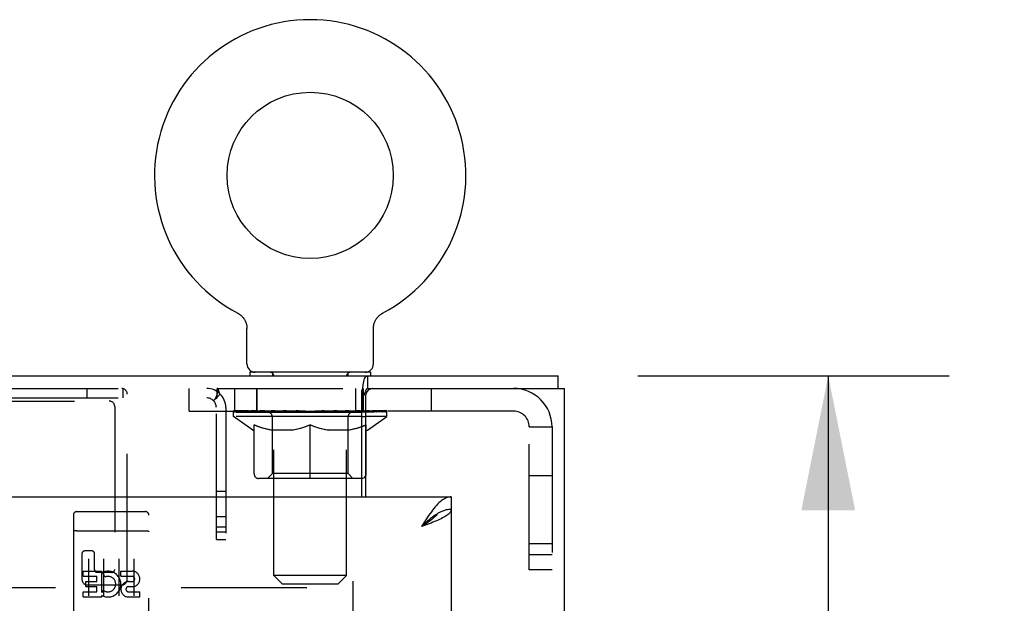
# Model space of a CAD drawing. Header units: inches. Extents: x 0 to 189, y 0 to 122.
# Tile 37 of 44: x 86.28 to 94.42, y 84.11 to 88.94. Entities that reach past the tile are written whole.
import ezdxf

# ---------------------------------------------------------------- set-up
doc = ezdxf.new("R2010")
doc.units = ezdxf.units.IN
doc.header["$LTSCALE"] = 10.388889
doc.header["$MEASUREMENT"] = 0
doc.linetypes.add('HIDDEN', pattern=[0.2, 0.1, -0.1])
doc.layers.get('0').update_dxf_attribs({"linetype": 'CONTINUOUS'})
for name, color, linetype in [('02___PRT_ALL_AXES', 7, 'CONTINUOUS'), ('DEFAULT_2', 8, 'HIDDEN'), ('DIMENSIONS', 7, 'CONTINUOUS')]:
    doc.layers.add(name, color=color, linetype=linetype)
doc.styles.get("Standard").update_dxf_attribs({"font": 'arial.ttf'})
doc.dimstyles.new('DIMSTYLE_1', dxfattribs={"dimtxt": 0.833333, "dimasz": 1.111111, "dimexe": 0.09, "dimexo": 0.07, "dimgap": 0.0375, "dimtad": 0, "dimtih": 1, "dimtoh": 1, "dimzin": 4, "dimdsep": 46, "dimtxsty": 'Standard', "dimblk": '_FILLED', "dimblk1": '_FILLED', "dimblk2": '_FILLED', "dimcen": 0.09, "dimazin": 1, "dimtfac": 1, "dimtdec": 3, "dimtofl": 0, "dimtmove": 0, "dimatfit": 3, "dimldrblk": '_FILLED', "dimfxl": 0, "dimtolj": 1, "dimtzin": 4, "dimarcsym": 0})

# ---------------------------------------------------------------- blocks, each defined once
blk = doc.blocks.new('_FILLED')
at = {"color": 0, "linetype": 'ByBlock'}
blk.add_solid([(0, 0), (-1, 0.2), (-1, -0.2)], dxfattribs=at)
blk = doc.blocks.new('*D2')
at = {"layer": 'DIMENSIONS', "color": 2, "linetype": 'Continuous'}
for p, q in [((91.3887, 85.9918), (93.9629, 85.9918)), ((92.9629, 85.9918), (92.9629, 47.4552)), ((92.9629, 7.2518), (92.9629, 45.7885)), ((91.3887, 7.2518), (93.9629, 7.2518))]:
    blk.add_line(p, q, dxfattribs=at)
at = {"layer": 'DIMENSIONS', "color": 2, "linetype": 'Continuous', "xscale": 1.1111111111, "yscale": 1.1111111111, "zscale": 1.1111111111}
for p, rotation in [((92.9629, 85.9918), 90), ((92.9629, 7.2518), 270)]:
    blk.add_blockref('_FILLED', p, dxfattribs=dict(at, rotation=rotation))
at = {"layer": 'DIMENSIONS', "color": 2, "linetype": 'Continuous', "insert": (92.9629, 47.0385), "char_height": 0.83333, "width": 2.91202, "attachment_point": 2, "line_spacing_factor": 0.9}
blk.add_mtext('78.74', dxfattribs=at)

msp = doc.modelspace()

# ---------------------------------------------------------------- linework, layer by layer
at = {"color": 7, "linetype": 'Continuous'}
for p, q in [((88.0792, 86.5105), (88.0792, 86.5105)), ((88.0792, 86.5105), (88.0837, 86.508)), ((88.0804, 86.5099), (88.0823, 86.5089)), ((88.0837, 86.508), (88.0882, 86.5053)), ((88.0882, 86.5054), (88.0926, 86.5025)), ((88.0925, 86.5025), (88.0969, 86.4995)), ((88.0968, 86.4996), (88.101, 86.4963)), ((88.1009, 86.4964), (88.1051, 86.493)), ((88.105, 86.4931), (88.109, 86.4896)), ((88.1089, 86.4897), (88.1128, 86.486)), ((88.1127, 86.4861), (88.1165, 86.4822)), ((88.1164, 86.4824), (88.12, 86.4784)), ((88.1199, 86.4785), (88.1234, 86.4744)), ((88.1233, 86.4745), (88.1266, 86.4703)), ((88.1265, 86.4704), (88.1297, 86.4661)), ((89.2281, 86.4661), (89.2312, 86.4704)), ((89.2312, 86.4703), (89.2345, 86.4745)), ((89.2344, 86.4744), (89.2379, 86.4785)), ((89.2378, 86.4784), (89.2414, 86.4824)), ((89.2413, 86.4822), (89.2451, 86.4861)), ((89.245, 86.486), (89.2489, 86.4897)), ((89.2488, 86.4896), (89.2528, 86.4931)), ((89.2527, 86.493), (89.2569, 86.4964)), ((89.2567, 86.4963), (89.261, 86.4996)), ((89.2609, 86.4995), (89.2653, 86.5025)), ((89.2652, 86.5025), (89.2696, 86.5054)), ((89.2696, 86.5053), (89.2741, 86.508)), ((89.2696, 86.5054), (89.271, 86.5062)), ((89.2741, 86.508), (89.2786, 86.5105)), ((89.2755, 86.5089), (89.2774, 86.5099)), ((89.2786, 86.5105), (89.2787, 86.5106)), ((88.1296, 86.4662), (88.1326, 86.4617)), ((88.1326, 86.4618), (88.1354, 86.4573)), ((88.1354, 86.4574), (88.138, 86.4528)), ((88.138, 86.4529), (88.1405, 86.4482)), ((88.1404, 86.4482), (88.1427, 86.4435)), ((88.1427, 86.4435), (88.1448, 86.4387)), ((88.1448, 86.4387), (88.1468, 86.4338)), ((88.1467, 86.4339), (88.1485, 86.4289)), ((88.1485, 86.4289), (88.1501, 86.4239)), ((88.15, 86.4239), (88.1514, 86.4188)), ((88.1514, 86.4189), (88.1526, 86.4138)), ((88.1526, 86.4138), (88.1537, 86.4086)), ((88.1537, 86.4087), (88.1545, 86.4035)), ((89.202, 86.3879), (89.2022, 86.3931)), ((89.202, 86.3879), (89.2022, 86.3931)), ((89.2022, 86.3931), (89.2027, 86.3983)), ((89.2027, 86.3983), (89.2033, 86.4035)), ((89.2033, 86.4035), (89.2041, 86.4087)), ((89.2041, 86.4086), (89.2052, 86.4138)), ((89.2051, 86.4138), (89.2064, 86.4189)), ((89.2063, 86.4188), (89.2077, 86.4239)), ((89.2077, 86.4239), (89.2093, 86.4289)), ((89.2093, 86.4289), (89.2111, 86.4339)), ((89.211, 86.4338), (89.213, 86.4387)), ((89.213, 86.4387), (89.2151, 86.4435)), ((89.2151, 86.4435), (89.2174, 86.4482)), ((89.2173, 86.4482), (89.2198, 86.4529)), ((89.2198, 86.4528), (89.2224, 86.4574)), ((89.2224, 86.4573), (89.2252, 86.4618)), ((89.2252, 86.4617), (89.2282, 86.4662)), ((88.1559, 86.0908), (88.1559, 86.3834)), ((89.2019, 86.3834), (89.202, 86.3879)), ((89.2019, 86.0908), (89.2019, 86.3834)), ((88.1789, 86.0218), (88.1789, 85.9918)), ((89.1789, 86.0218), (88.1789, 86.0218)), ((89.1558, 85.8878), (89.1558, 85.9918)), ((89.1789, 86.0218), (89.1789, 85.9918)), ((90.7309, 85.8878), (90.7309, 85.9918)), ((89.1558, 85.8878), (89.1969, 85.8878)), ((89.1059, 85.6551), (89.1369, 85.6551)), ((89.8454, 84.9918), (89.8454, 84.8878)), ((89.7427, 84.8584), (89.7324, 84.8525))]:
    msp.add_line(p, q, dxfattribs=at)
at = {"color": 3, "linetype": 'Continuous'}
for p, q in [((67.2129, 85.9918), (90.7309, 85.9918)), ((89.1059, 84.9918), (89.1059, 85.8672)), ((89.1369, 85.8278), (89.1369, 84.9918)), ((89.1969, 85.8878), (90.7829, 85.8878)), ((90.7829, 7.3558), (90.7829, 85.8878)), ((89.1369, 85.6998), (89.1059, 85.6998)), ((67.5359, 84.9918), (89.8454, 84.9918)), ((89.8454, 84.8878), (89.8454, 8.3558))]:
    msp.add_line(p, q, dxfattribs=at)
at = {"color": 7, "linetype": 'Continuous'}
for points in [[(88.1545, 86.4035), (88.1551, 86.3983), (88.1556, 86.3931)], [(88.1551, 86.3983), (88.1556, 86.3931), (88.1558, 86.3879), (88.1559, 86.3834)], [(89.1059, 85.8158), (89.108, 85.8169), (89.11, 85.8181), (89.112, 85.8194), (89.1138, 85.8209), (89.1156, 85.8224), (89.1173, 85.8241), (89.1189, 85.8259), (89.1205, 85.8279), (89.1221, 85.83), (89.1237, 85.8324), (89.1252, 85.835), (89.1267, 85.8377), (89.1282, 85.8406), (89.1296, 85.8436), (89.1308, 85.8465), (89.132, 85.8496), (89.1332, 85.8527), (89.1344, 85.856), (89.1367, 85.8625)], [(89.1367, 85.8625), (89.1379, 85.8658), (89.139, 85.8689), (89.1402, 85.8719), (89.1414, 85.8747), (89.1427, 85.8773), (89.144, 85.8797), (89.1453, 85.8817), (89.1467, 85.8834), (89.1483, 85.885), (89.1499, 85.8862), (89.1515, 85.887), (89.153, 85.8875), (89.1545, 85.8877), (89.1558, 85.8878)], [(89.1059, 85.5732), (89.1168, 85.577), (89.1369, 85.5847)], [(89.7324, 84.8525), (89.7222, 84.8461), (89.7119, 84.8393), (89.7016, 84.8321), (89.6913, 84.8245), (89.6811, 84.8166), (89.6708, 84.8083), (89.6605, 84.7998), (89.6503, 84.7911), (89.64, 84.7822), (89.6297, 84.7731), (89.6194, 84.7639), (89.6092, 84.7546), (89.5989, 84.7453)], [(89.7296, 84.8507), (89.7259, 84.8451), (89.7204, 84.8379), (89.7142, 84.8308), (89.7073, 84.8237), (89.6997, 84.8166), (89.6915, 84.8094), (89.6827, 84.8023), (89.6734, 84.7952), (89.6636, 84.7881), (89.6534, 84.7809), (89.6429, 84.7738), (89.6322, 84.7667), (89.6212, 84.7596), (89.6101, 84.7524), (89.5989, 84.7453)], [(89.8454, 84.8878), (89.8351, 84.8875), (89.8249, 84.8866), (89.8146, 84.8851), (89.8043, 84.883), (89.7941, 84.8803), (89.7838, 84.877), (89.7735, 84.8731), (89.7632, 84.8687), (89.753, 84.8638), (89.7427, 84.8584)]]:
    msp.add_lwpolyline(points, dxfattribs=at)
at = {"color": 3, "linetype": 'Continuous'}
for points in [[(89.1183, 85.9225), (89.1192, 85.928), (89.12, 85.9332), (89.1208, 85.9383), (89.1217, 85.9431), (89.1226, 85.9476), (89.1235, 85.9518), (89.1245, 85.9558), (89.1255, 85.9595), (89.1264, 85.9628), (89.1275, 85.966), (89.1288, 85.9694), (89.1302, 85.9726), (89.1317, 85.9755), (89.1332, 85.9782), (89.1348, 85.9805), (89.1363, 85.9826), (89.138, 85.9844), (89.1396, 85.9859), (89.1414, 85.9873), (89.1431, 85.9885), (89.145, 85.9895), (89.1469, 85.9903), (89.1489, 85.9909), (89.1511, 85.9914), (89.1533, 85.9917), (89.1558, 85.9918)], [(89.1059, 85.8672), (89.107, 85.8695), (89.1081, 85.8723), (89.1093, 85.8759), (89.1106, 85.88), (89.1118, 85.8847), (89.113, 85.8898), (89.114, 85.8949), (89.1149, 85.9002), (89.1158, 85.9057), (89.1167, 85.9113), (89.1183, 85.9225)], [(89.8454, 84.9918), (89.8351, 84.9913), (89.8249, 84.9897), (89.8146, 84.9871), (89.8043, 84.9834), (89.7941, 84.9787), (89.7838, 84.9731), (89.7735, 84.9664), (89.7632, 84.9588), (89.753, 84.9503), (89.7427, 84.9409), (89.7324, 84.9306), (89.7222, 84.9196), (89.7119, 84.9078), (89.7016, 84.8954)], [(89.7016, 84.8954), (89.6913, 84.8823), (89.6811, 84.8686), (89.6708, 84.8543), (89.6605, 84.8396), (89.6503, 84.8246), (89.64, 84.8091), (89.6297, 84.7934), (89.6194, 84.7775), (89.6092, 84.7614), (89.5989, 84.7453)], [(89.8454, 84.8878), (89.8449, 84.8819), (89.8433, 84.8759), (89.8407, 84.87), (89.837, 84.8641), (89.8323, 84.8581), (89.8266, 84.8522), (89.82, 84.8463), (89.8124, 84.8403), (89.8039, 84.8344), (89.7945, 84.8284), (89.7842, 84.8225), (89.7732, 84.8166), (89.7614, 84.8106), (89.749, 84.8047)], [(89.749, 84.8047), (89.7359, 84.7988), (89.7222, 84.7928), (89.7079, 84.7869), (89.6932, 84.7809), (89.6781, 84.775), (89.6627, 84.7691), (89.647, 84.7631), (89.6311, 84.7572), (89.615, 84.7513), (89.5989, 84.7453)]]:
    msp.add_lwpolyline(points, dxfattribs=at)
at = {"color": 7, "linetype": 'Continuous'}
msp.add_circle((88.6789, 87.6498), 0.6875, dxfattribs=at)
for centre, radius, start, end in [((88.6789, 87.6498), 1.2875, 297.70045, 242.29954), ((88.2249, 86.0908), 0.069, 180, 270), ((89.1329, 86.0908), 0.069, 270, 360), ((89.1053, 85.1806), 0.0371, 270.9119, 328.48893)]:
    msp.add_arc(centre, radius, start, end, dxfattribs=at)
at = {"color": 3, "linetype": 'Continuous'}
msp.add_arc((89.1969, 85.8278), 0.06, 90, 180, dxfattribs=at)
at = {"color": 7, "linetype": 'Continuous'}
msp.add_ellipse((88.6789, 85.7018), major_axis=(0.6333, -0.0294), ratio=0.038841, start_param=0.764028, end_param=0.81741, dxfattribs=at)
at = {"layer": '02___PRT_ALL_AXES', "color": 8, "linetype": 'HIDDEN'}
for p, q in [((86.7504, 84.8693), (87.3154, 84.8693)), ((86.8011, 84.3341), (86.8011, 84.3765)), ((86.8011, 84.3765), (86.9572, 84.3765)), ((86.9572, 84.1989), (86.9572, 84.3765)), ((86.9816, 84.3284), (86.9646, 84.3675)), ((87.1135, 84.3341), (87.1135, 84.3765)), ((87.1135, 84.3765), (87.2059, 84.3765)), ((86.8011, 84.3341), (86.9146, 84.3341)), ((86.8224, 84.2492), (86.8224, 84.2917)), ((86.8224, 84.2917), (86.9146, 84.2917)), ((86.9146, 84.2917), (86.9146, 84.3341)), ((87.1135, 84.3341), (87.2059, 84.3341)), ((87.1773, 84.2902), (87.2058, 84.2902)), ((86.8011, 84.1633), (86.8011, 84.2058)), ((86.8011, 84.2058), (86.9146, 84.2058)), ((86.8224, 84.2492), (86.9146, 84.2492)), ((86.9146, 84.2058), (86.9146, 84.2492)), ((86.9572, 84.1989), (86.9702, 84.2175)), ((87.1734, 84.2493), (87.2197, 84.2493)), ((87.1773, 84.2058), (87.2698, 84.2058)), ((87.2698, 84.1633), (87.2698, 84.2058)), ((86.8011, 84.1633), (86.9572, 84.1633)), ((86.9572, 84.1633), (86.9572, 84.1756)), ((86.9607, 84.1738), (86.9572, 84.1756)), ((87.1773, 84.1633), (87.2698, 84.1633))]:
    msp.add_line(p, q, dxfattribs=at)
for centre, radius, start, end in [((87.007, 84.2698), 0.1065, 244.26362, 113.40274), ((87.206, 84.3122), 0.0644, 282.29948, 90.07752), ((87.007, 84.2698), 0.0639, 234.88948, 113.40261), ((87.1773, 84.2268), 0.0635, 90, 270), ((87.2059, 84.3122), 0.0219, 269.90115, 90), ((87.1773, 84.2277), 0.0219, 100.307, 270)]:
    msp.add_arc(centre, radius, start, end, dxfattribs=at)
at = {"layer": 'DEFAULT_2', "color": 8, "linetype": 'HIDDEN'}
for p, q in [((88.0791, 86.5106), (88.0792, 86.5105)), ((88.0868, 86.5062), (88.0882, 86.5054)), ((88.3664, 86.0218), (88.3664, 85.9918)), ((88.3789, 84.3408), (88.3789, 85.9873)), ((88.9789, 84.3408), (88.9789, 85.9873)), ((88.9914, 86.0218), (88.9914, 85.9918)), ((86.0512, 85.8878), (87.9106, 85.8878)), ((86.8332, 85.8878), (86.8332, 85.8098)), ((87.1292, 85.8878), (87.1292, 85.8098)), ((87.1663, 84.3088), (87.1663, 85.8418)), ((87.6789, 85.6998), (87.6789, 85.8878)), ((87.9346, 85.8415), (87.8795, 85.7864)), ((87.9106, 85.8098), (87.9106, 85.8878)), ((87.9106, 85.8878), (89.1558, 85.8878)), ((88.0539, 85.8878), (88.0539, 85.6998)), ((88.2389, 85.6998), (88.2389, 85.8878)), ((88.2414, 85.6998), (88.2414, 85.8878)), ((89.0539, 85.8878), (89.0539, 85.6998)), ((89.1164, 85.6998), (89.1164, 85.8878)), ((89.1189, 85.6998), (89.1189, 85.8878)), ((89.6789, 85.8878), (89.6789, 85.6998)), ((85.6913, 85.7838), (87.0163, 85.7838)), ((86.0512, 85.8098), (87.9106, 85.8098)), ((87.0623, 85.7378), (87.0623, 84.3898)), ((87.6789, 85.6998), (89.1059, 85.6998)), ((87.9029, 84.6378), (87.9029, 85.7298)), ((87.9809, 85.7298), (87.9809, 84.6378)), ((88.0456, 85.6551), (88.0456, 85.7018)), ((88.0553, 85.6952), (88.0553, 85.7018)), ((88.0639, 85.6919), (88.0639, 85.6952)), ((88.0639, 85.6919), (89.2939, 85.6919)), ((88.0728, 85.6919), (88.0728, 85.6952)), ((88.0737, 85.6919), (88.0737, 85.6952)), ((88.0838, 85.6952), (88.0838, 85.7018)), ((88.1001, 85.6919), (88.1001, 85.6952)), ((88.1019, 85.6919), (88.1019, 85.6952)), ((88.1305, 85.6952), (88.1305, 85.7018)), ((88.145, 85.6919), (88.145, 85.6952)), ((88.1477, 85.6919), (88.1477, 85.6952)), ((88.352, 85.6949), (88.1506, 85.6949)), ((88.1938, 85.6952), (88.1938, 85.7018)), ((88.1951, 85.6919), (88.1951, 85.6949)), ((88.1959, 85.6919), (88.1959, 85.6949)), ((88.1989, 85.6919), (88.1989, 85.6949)), ((88.2061, 85.6919), (88.2061, 85.6952)), ((88.2061, 85.6919), (88.2061, 85.6949)), ((88.2095, 85.6919), (88.2095, 85.6952)), ((88.2129, 85.6919), (88.2129, 85.6959)), ((88.2172, 85.6919), (88.2172, 85.6949)), ((88.2314, 85.6919), (88.2314, 85.6949)), ((88.2495, 85.6919), (88.2495, 85.6949)), ((88.25, 85.6919), (88.25, 85.6976)), ((88.2704, 85.6919), (88.2704, 85.6949)), ((88.2704, 85.6919), (88.2704, 85.6949)), ((88.2718, 85.6952), (88.2718, 85.7018)), ((88.2815, 85.6919), (88.2815, 85.6952)), ((88.2857, 85.6919), (88.2857, 85.6952)), ((88.2949, 85.6919), (88.2949, 85.6949)), ((88.3062, 85.6919), (88.3062, 85.6991)), ((88.3217, 85.6919), (88.3217, 85.6949)), ((88.3247, 85.6919), (88.3247, 85.6949)), ((88.352, 85.6919), (88.352, 85.6949)), ((88.419, 85.6949), (88.357, 85.6949)), ((88.3623, 85.6952), (88.3623, 85.7018)), ((88.3691, 85.6919), (88.3691, 85.6952)), ((88.3737, 85.6919), (88.3737, 85.6952)), ((88.3798, 85.6919), (88.3798, 85.7003)), ((88.3839, 85.6919), (88.3839, 85.6949)), ((88.3948, 85.6919), (88.3948, 85.6949)), ((88.419, 85.6919), (88.419, 85.6949)), ((88.4939, 85.6949), (88.4347, 85.6949)), ((88.4551, 85.6919), (88.4551, 85.6949)), ((88.4623, 85.6952), (88.4623, 85.7018)), ((88.466, 85.6919), (88.466, 85.6952)), ((88.4684, 85.6919), (88.4684, 85.7011)), ((88.4711, 85.6919), (88.4711, 85.6952)), ((88.4786, 85.6919), (88.4786, 85.6953)), ((88.4939, 85.6919), (88.4939, 85.6949)), ((88.5744, 85.6949), (88.5199, 85.6949)), ((88.533, 85.6919), (88.533, 85.6949)), ((88.5645, 85.6949), (88.6789, 85.7018)), ((88.5689, 85.6952), (88.5689, 85.7018)), ((88.5695, 85.7017), (88.5689, 85.7018)), ((88.5694, 85.6919), (88.5694, 85.6952)), ((88.5695, 85.6952), (88.5695, 85.7017)), ((88.5734, 85.6919), (88.5734, 85.6954)), ((88.5744, 85.6919), (88.5744, 85.6949)), ((88.5748, 85.6919), (88.5748, 85.6952)), ((88.6581, 85.6949), (88.6099, 85.6949)), ((88.6154, 85.6919), (88.6154, 85.6949)), ((88.6581, 85.6919), (88.6581, 85.6949)), ((88.6764, 85.6953), (88.6762, 85.6952)), ((88.6762, 85.6919), (88.6762, 85.6952)), ((88.6764, 85.6919), (88.6764, 85.6953)), ((88.6789, 85.6952), (88.6789, 85.7018)), ((88.6814, 85.6953), (88.6816, 85.6952)), ((88.6814, 85.6919), (88.6814, 85.6952)), ((88.6816, 85.6919), (88.6816, 85.6952)), ((88.6834, 85.6949), (88.7479, 85.6949)), ((88.6997, 85.6919), (88.6997, 85.6949)), ((88.7158, 85.6949), (88.7158, 85.6996)), ((88.7158, 85.6996), (88.7933, 85.6949)), ((88.737, 85.6949), (88.737, 85.6983)), ((88.7424, 85.6919), (88.7424, 85.6949)), ((88.783, 85.6919), (88.783, 85.6952)), ((88.7834, 85.6919), (88.7834, 85.6949)), ((88.7834, 85.6949), (88.8379, 85.6949)), ((88.7844, 85.6919), (88.7844, 85.6954)), ((88.7883, 85.7017), (88.7889, 85.7018)), ((88.7883, 85.6952), (88.7883, 85.7017)), ((88.7884, 85.6919), (88.7884, 85.6952)), ((88.7889, 85.6952), (88.7889, 85.7018)), ((88.8248, 85.6919), (88.8248, 85.6949)), ((88.8639, 85.6919), (88.8639, 85.6949)), ((88.8639, 85.6949), (88.9231, 85.6949)), ((88.8792, 85.6919), (88.8792, 85.6953)), ((88.8867, 85.6919), (88.8867, 85.6952)), ((88.8894, 85.6919), (88.8894, 85.7011)), ((88.8918, 85.6919), (88.8918, 85.6952)), ((88.8955, 85.6952), (88.8955, 85.7018)), ((88.9027, 85.6919), (88.9027, 85.6949)), ((88.9388, 85.6919), (88.9388, 85.6949)), ((88.9388, 85.6949), (89.0008, 85.6949)), ((88.963, 85.6919), (88.963, 85.6949)), ((88.9739, 85.6919), (88.9739, 85.6949)), ((88.978, 85.6919), (88.978, 85.7003)), ((88.984, 85.6919), (88.984, 85.6952)), ((88.9887, 85.6919), (88.9887, 85.6952)), ((88.9955, 85.6952), (88.9955, 85.7018)), ((89.0058, 85.6919), (89.0058, 85.6949)), ((89.0058, 85.6949), (89.2072, 85.6949)), ((89.0331, 85.6919), (89.0331, 85.6949)), ((89.0361, 85.6919), (89.0361, 85.6949)), ((89.0516, 85.6919), (89.0516, 85.6991)), ((89.0629, 85.6919), (89.0629, 85.6949)), ((89.0721, 85.6919), (89.0721, 85.6952)), ((89.0763, 85.6919), (89.0763, 85.6952)), ((89.0859, 85.6952), (89.0859, 85.7018)), ((89.0874, 85.6919), (89.0874, 85.6949)), ((89.0874, 85.6919), (89.0874, 85.6949)), ((89.1078, 85.6919), (89.1078, 85.6976)), ((89.1083, 85.6919), (89.1083, 85.6949)), ((89.1264, 85.6919), (89.1264, 85.6949)), ((90.3609, 85.6998), (89.1369, 85.6998)), ((89.1406, 85.6919), (89.1406, 85.6949)), ((89.1449, 85.6919), (89.1449, 85.6959)), ((89.1483, 85.6919), (89.1483, 85.6952)), ((89.1517, 85.6919), (89.1517, 85.6952)), ((89.1517, 85.6919), (89.1517, 85.6949)), ((89.1589, 85.6919), (89.1589, 85.6949)), ((89.1619, 85.6919), (89.1619, 85.6949)), ((89.1627, 85.6919), (89.1627, 85.6949)), ((89.164, 85.6952), (89.164, 85.7018)), ((89.2101, 85.6919), (89.2101, 85.6952)), ((89.2128, 85.6919), (89.2128, 85.6952)), ((89.2273, 85.6952), (89.2273, 85.7018)), ((89.2559, 85.6919), (89.2559, 85.6952)), ((89.2577, 85.6919), (89.2577, 85.6952)), ((89.274, 85.6952), (89.274, 85.7018)), ((89.2841, 85.6919), (89.2841, 85.6952)), ((89.285, 85.6919), (89.285, 85.6952)), ((89.2939, 85.6919), (89.2939, 85.6952)), ((89.3025, 85.6952), (89.3025, 85.7018)), ((89.3122, 85.6551), (89.3122, 85.7018)), ((88.2049, 85.5435), (88.0456, 85.6551)), ((89.1059, 85.6551), (88.0456, 85.6551)), ((88.2154, 85.1806), (88.2154, 85.5869)), ((88.3661, 85.1833), (88.3661, 85.652)), ((88.6789, 85.1435), (88.6789, 85.5873)), ((88.9916, 85.1833), (88.9916, 85.652)), ((89.3122, 85.6551), (89.1369, 85.6551)), ((89.1369, 85.5847), (89.1424, 85.5869)), ((89.1424, 85.1806), (89.1424, 85.5869)), ((89.1528, 85.5435), (89.3122, 85.6551)), ((88.2049, 85.5435), (88.2154, 85.5435)), ((88.5376, 85.5435), (88.3577, 85.5435)), ((89.0001, 85.5435), (88.8202, 85.5435)), ((89.1424, 85.5435), (89.1528, 85.5435)), ((90.4909, 84.3868), (90.4909, 85.5698)), ((90.4909, 85.5698), (90.6789, 85.5698)), ((90.6789, 85.5698), (90.6789, 84.3868)), ((88.3661, 85.1833), (88.3263, 85.1435)), ((88.9916, 85.1833), (88.3661, 85.1833)), ((88.9916, 85.1833), (89.0315, 85.1435)), ((90.4909, 85.1688), (90.6789, 85.1688)), ((89.1053, 85.1435), (88.2525, 85.1435)), ((87.9809, 85.0358), (87.9029, 85.0358)), ((86.8154, 84.8693), (87.0004, 84.8693)), ((87.0654, 84.8693), (87.2504, 84.8693)), ((86.7204, 84.8393), (86.7204, 83.1143)), ((87.3454, 83.1143), (87.3454, 84.8393)), ((87.9809, 84.8253), (87.9029, 84.8253)), ((86.737, 84.7105), (86.7363, 84.7104)), ((86.7378, 84.7106), (86.737, 84.7105)), ((86.7385, 84.7107), (86.7378, 84.7106)), ((86.7393, 84.7108), (86.7385, 84.7107)), ((86.7401, 84.7109), (86.7393, 84.7108)), ((86.7409, 84.7109), (86.7401, 84.7109)), ((86.7417, 84.711), (86.7409, 84.7109)), ((86.7425, 84.7111), (86.7417, 84.711)), ((86.7433, 84.7111), (86.7425, 84.7111)), ((86.7441, 84.7112), (86.7433, 84.7111)), ((86.745, 84.7112), (86.7441, 84.7112)), ((86.7458, 84.7112), (86.745, 84.7112)), ((86.7466, 84.7113), (86.7458, 84.7112)), ((86.7475, 84.7113), (86.7466, 84.7113)), ((86.7483, 84.7113), (86.7475, 84.7113)), ((86.7491, 84.7113), (86.7483, 84.7113)), ((86.75, 84.7113), (86.7491, 84.7113)), ((86.75, 84.7113), (87.3154, 84.7113)), ((87.3154, 84.7113), (87.3162, 84.7113)), ((87.3162, 84.7113), (87.3171, 84.7113)), ((87.3171, 84.7113), (87.3179, 84.7113)), ((87.3179, 84.7113), (87.3188, 84.7113)), ((87.3188, 84.7113), (87.3196, 84.7112)), ((87.3196, 84.7112), (87.3204, 84.7112)), ((87.3204, 84.7112), (87.3213, 84.7112)), ((87.3213, 84.7112), (87.3221, 84.7111)), ((87.3221, 84.7111), (87.3229, 84.7111)), ((87.3229, 84.7111), (87.3237, 84.711)), ((87.3237, 84.711), (87.3245, 84.711)), ((87.3257, 84.7109), (87.3265, 84.7108)), ((87.3265, 84.7108), (87.3273, 84.7107)), ((87.3273, 84.7107), (87.328, 84.7106)), ((87.328, 84.7106), (87.3288, 84.7105)), ((87.9809, 84.7398), (87.9029, 84.7398)), ((87.9809, 84.7003), (87.9029, 84.7003)), ((87.9029, 84.6378), (87.9809, 84.6378)), ((90.4909, 84.6068), (90.6789, 84.6068)), ((86.7913, 84.5208), (86.7913, 84.3088)), ((86.8723, 84.5438), (86.8143, 84.5438)), ((86.8953, 84.3898), (86.8953, 84.5208)), ((86.8454, 84.4782), (86.8454, 84.1722)), ((86.9704, 84.4782), (86.9704, 84.1722)), ((87.0954, 84.4782), (87.0954, 84.1722)), ((87.2204, 84.4782), (87.2204, 84.1722)), ((90.6789, 84.5118), (90.4909, 84.5118)), ((87.0393, 84.3668), (86.9183, 84.3668)), ((90.6789, 84.3868), (90.4909, 84.3868)), ((88.4479, 84.2718), (88.3789, 84.3408)), ((88.9789, 84.3408), (88.3789, 84.3408)), ((88.9099, 84.2718), (88.9789, 84.3408)), ((89.0329, 84.2938), (89.0329, 8.9498)), ((68.9109, 84.2418), (89.0329, 84.2418)), ((86.8373, 84.2628), (87.1203, 84.2628)), ((88.4479, 84.2718), (88.9099, 84.2718))]:
    msp.add_line(p, q, dxfattribs=at)
for points in [[(87.9106, 85.8504), (87.9106, 85.8499), (87.9105, 85.8492), (87.9103, 85.8484), (87.9102, 85.8476), (87.91, 85.8467), (87.9098, 85.8458), (87.9096, 85.8448), (87.9094, 85.8438), (87.9092, 85.8429), (87.9089, 85.8419), (87.9086, 85.8409), (87.9084, 85.8399), (87.9081, 85.8389), (87.9078, 85.8378), (87.9075, 85.8368), (87.9072, 85.8358), (87.9068, 85.8347), (87.9065, 85.8337), (87.9061, 85.8326), (87.9058, 85.8315), (87.9054, 85.8305), (87.905, 85.8294), (87.9046, 85.8283), (87.9042, 85.8272), (87.9037, 85.826), (87.9033, 85.8249), (87.9028, 85.8237), (87.9023, 85.8225), (87.9018, 85.8213), (87.9013, 85.82), (87.9007, 85.8188), (87.9001, 85.8174), (87.8995, 85.8161), (87.8988, 85.8147), (87.8982, 85.8133), (87.8975, 85.812), (87.8968, 85.8107), (87.8961, 85.8094), (87.8955, 85.8081), (87.8949, 85.8069), (87.8942, 85.8058), (87.8936, 85.8047), (87.893, 85.8036), (87.8924, 85.8026), (87.8917, 85.8015), (87.8911, 85.8005), (87.8905, 85.7996), (87.8899, 85.7986), (87.8893, 85.7977), (87.8887, 85.7968), (87.8881, 85.7959), (87.8875, 85.7951), (87.887, 85.7943), (87.8864, 85.7936), (87.8859, 85.7929), (87.8855, 85.7924), (87.8854, 85.7923)], [(87.9346, 85.8415), (87.9323, 85.8444), (87.9302, 85.8477), (87.9284, 85.8515), (87.9269, 85.8556), (87.9255, 85.8598), (87.9242, 85.864), (87.9231, 85.868), (87.9219, 85.8717), (87.9209, 85.8751), (87.9198, 85.8781), (87.9185, 85.881), (87.9171, 85.8835), (87.9157, 85.8854), (87.9141, 85.8867), (87.9124, 85.8875), (87.9106, 85.8878)], [(87.9107, 85.8506), (87.9107, 85.8507), (87.9106, 85.8504)], [(87.9106, 85.8478), (87.9106, 85.8481), (87.9106, 85.8488), (87.9106, 85.8495), (87.9106, 85.85), (87.9107, 85.8505), (87.9107, 85.8506)], [(87.8795, 85.7864), (87.8799, 85.7863), (87.8807, 85.7867), (87.8817, 85.7874), (87.8829, 85.7886), (87.8845, 85.7902), (87.8883, 85.7941)], [(87.8854, 85.7923), (87.8853, 85.7921), (87.8851, 85.7919), (87.8852, 85.792), (87.8855, 85.7924), (87.8859, 85.7928), (87.8865, 85.7934), (87.8871, 85.794)], [(87.8883, 85.7941), (87.8903, 85.7963), (87.8926, 85.7986), (87.8951, 85.801), (87.8977, 85.8033), (87.9005, 85.8054), (87.9032, 85.8073), (87.9059, 85.8087), (87.9083, 85.8095), (87.9106, 85.8098)], [(88.2154, 85.5869), (88.2412, 85.5769), (88.2666, 85.568), (88.2916, 85.5603), (88.3163, 85.5536), (88.3409, 85.548), (88.3653, 85.5435)], [(88.3577, 85.5435), (88.3343, 85.5482), (88.3108, 85.5539), (88.2873, 85.5605), (88.2637, 85.568), (88.2397, 85.5765), (88.2154, 85.586)], [(88.5279, 85.5435), (88.5528, 85.5481), (88.5777, 85.5538), (88.6026, 85.5606), (88.6277, 85.5684), (88.6532, 85.5773), (88.6789, 85.5873)], [(88.6789, 85.5856), (88.6546, 85.5761), (88.6307, 85.5677), (88.6071, 85.5602), (88.5839, 85.5537), (88.5607, 85.5481), (88.5376, 85.5435)], [(88.6789, 85.5873), (88.7049, 85.5772), (88.7305, 85.5683), (88.7556, 85.5604), (88.7805, 85.5537), (88.8053, 85.5481), (88.8299, 85.5435)], [(88.8202, 85.5435), (88.7969, 85.5482), (88.7736, 85.5538), (88.7503, 85.5603), (88.7268, 85.5678), (88.703, 85.5762), (88.6789, 85.5856)], [(89.1424, 85.586), (89.1179, 85.5765), (89.0938, 85.5679), (89.0701, 85.5603), (89.0466, 85.5538), (89.0233, 85.5482), (89.0001, 85.5435)], [(88.9925, 85.5435), (89.0172, 85.5481), (89.0419, 85.5537), (89.0667, 85.5604), (89.0916, 85.5682), (89.1059, 85.5732)], [(86.7363, 84.7104), (86.7359, 84.7104), (86.7355, 84.7103), (86.7352, 84.7103), (86.7348, 84.7102), (86.7344, 84.7102), (86.7341, 84.7101), (86.7337, 84.7101), (86.7334, 84.71), (86.733, 84.7099), (86.7327, 84.7099), (86.7324, 84.7098), (86.732, 84.7098), (86.7317, 84.7097), (86.7314, 84.7096), (86.7311, 84.7096), (86.7307, 84.7095), (86.7304, 84.7094), (86.7301, 84.7094), (86.7298, 84.7093), (86.7295, 84.7092), (86.7292, 84.7091), (86.7289, 84.7091), (86.7286, 84.709), (86.7283, 84.7089), (86.728, 84.7088), (86.7278, 84.7088), (86.7275, 84.7087), (86.7272, 84.7086), (86.727, 84.7085), (86.7267, 84.7084), (86.7264, 84.7083), (86.7262, 84.7083), (86.7259, 84.7082), (86.7257, 84.7081), (86.7255, 84.708), (86.7252, 84.7079), (86.725, 84.7078), (86.7248, 84.7077), (86.7246, 84.7077), (86.7244, 84.7076), (86.7241, 84.7075), (86.7239, 84.7074), (86.7238, 84.7073), (86.7236, 84.7072), (86.7234, 84.7071), (86.7232, 84.707), (86.723, 84.7069), (86.7229, 84.7068), (86.7227, 84.7067), (86.7225, 84.7066), (86.7224, 84.7065), (86.7222, 84.7064), (86.7221, 84.7063), (86.722, 84.7062), (86.7218, 84.7061), (86.7217, 84.706), (86.7216, 84.7059), (86.7215, 84.7058), (86.7214, 84.7057), (86.7213, 84.7056), (86.7212, 84.7055), (86.7211, 84.7054), (86.721, 84.7053), (86.7209, 84.7052), (86.7208, 84.7051), (86.7208, 84.705), (86.7207, 84.7049), (86.7206, 84.7048), (86.7206, 84.7047), (86.7205, 84.7046), (86.7205, 84.7045), (86.7205, 84.7044), (86.7205, 84.7043), (86.7204, 84.7042), (86.7204, 84.7041), (86.7204, 84.704), (86.7204, 84.7039)], [(87.3245, 84.711), (87.3253, 84.7109), (87.3257, 84.7109)], [(87.3288, 84.7105), (87.3295, 84.7104), (87.3299, 84.7104), (87.3303, 84.7103), (87.3306, 84.7103), (87.331, 84.7102), (87.3314, 84.7102), (87.3317, 84.7101), (87.3321, 84.7101), (87.3324, 84.71), (87.3328, 84.7099), (87.3331, 84.7099), (87.3334, 84.7098), (87.3338, 84.7098), (87.3341, 84.7097), (87.3344, 84.7096), (87.3348, 84.7096), (87.3351, 84.7095), (87.3354, 84.7094), (87.3357, 84.7094), (87.336, 84.7093), (87.3363, 84.7092), (87.3366, 84.7091), (87.3369, 84.7091), (87.3372, 84.709), (87.3375, 84.7089), (87.3378, 84.7088), (87.3381, 84.7088), (87.3383, 84.7087), (87.3386, 84.7086), (87.3389, 84.7085), (87.3391, 84.7084), (87.3394, 84.7083), (87.3396, 84.7083), (87.3399, 84.7082), (87.3401, 84.7081), (87.3403, 84.708), (87.3406, 84.7079), (87.3408, 84.7078), (87.341, 84.7077), (87.3412, 84.7077), (87.3415, 84.7076), (87.3417, 84.7075), (87.3419, 84.7074), (87.3421, 84.7073), (87.3422, 84.7072), (87.3424, 84.7071), (87.3426, 84.707), (87.3428, 84.7069), (87.343, 84.7068), (87.3431, 84.7067), (87.3433, 84.7066), (87.3434, 84.7065), (87.3436, 84.7064), (87.3437, 84.7063), (87.3439, 84.7062), (87.344, 84.7061), (87.3441, 84.706), (87.3442, 84.7059), (87.3443, 84.7058), (87.3445, 84.7057), (87.3446, 84.7056), (87.3447, 84.7055), (87.3447, 84.7054), (87.3448, 84.7053), (87.3449, 84.7052), (87.345, 84.7051), (87.345, 84.705), (87.3451, 84.7049), (87.3452, 84.7048), (87.3452, 84.7047), (87.3453, 84.7046), (87.3453, 84.7045), (87.3453, 84.7044), (87.3454, 84.7043), (87.3454, 84.7042), (87.3454, 84.7041), (87.3454, 84.704), (87.3454, 84.7039)]]:
    msp.add_lwpolyline(points, dxfattribs=at)
for centre, radius, start, end in [((88.3444, 85.9873), 0.0345, 0, 90), ((89.0134, 85.9873), 0.0345, 90, 180), ((87.1203, 85.8418), 0.046, 0, 90), ((87.8229, 85.7298), 0.158, 0, 90), ((90.3609, 85.5698), 0.318, 0, 90), ((87.0163, 85.7378), 0.046, 0, 90), ((87.8229, 85.7298), 0.08, 0, 90), ((88.3263, 85.652), 0.0398, 0, 90), ((89.0315, 85.652), 0.0398, 90, 180), ((90.3609, 85.5698), 0.13, 0, 90), ((88.2525, 85.1806), 0.0371, 180, 270), ((89.1053, 85.1806), 0.0371, 328.48893, 360), ((89.1053, 85.1806), 0.0371, 270, 270.9119), ((86.7504, 84.8393), 0.03, 90, 180), ((87.3154, 84.8393), 0.03, 0, 90), ((86.8143, 84.5208), 0.023, 90, 180), ((86.8723, 84.5208), 0.023, 0, 90), ((86.9183, 84.3898), 0.023, 180, 270), ((87.0393, 84.3898), 0.023, 270, 360), ((86.8373, 84.3088), 0.046, 180, 270), ((87.1203, 84.3088), 0.046, 270, 360)]:
    msp.add_arc(centre, radius, start, end, dxfattribs=at)
for centre, major_axis, ratio, start_param, end_param in [((88.6789, 85.7018), (0.6333, 0.0067), 0.05963, 2.96643, 3.140963), ((88.0258, 85.6899), (0.1981, 0), 0.060556, 0.430652, 1.470503), ((88.6789, 85.7018), (0.6333, 0), 0.060556, 3.141593, 3.316126), ((88.0258, 85.6832), (0.1981, 0.0021), 0.05963, 1.376596, 1.469874), ((88.6789, 85.7018), (0.6333, 0.0132), 0.05688, 2.791345, 2.965878), ((88.0015, 85.6899), (0.1981, 0.0021), 0.05963, 0.25549, 1.295341), ((88.07, 85.6899), (0.1981, -0.0021), 0.05963, 0.605815, 1.645666), ((88.6789, 85.7018), (0.6333, -0.0067), 0.05963, -2.96643, -2.791898), ((88.07, 85.6832), (0.1981, 0), 0.060556, 1.551758, 1.645036), ((88.0015, 85.6832), (0.1981, 0.0041), 0.05688, 1.20151, 1.294789), ((88.0712, 85.6855), (0.1643, 0.0017), 0.05963, 1.065228, 1.614276), ((88.0514, 85.6855), (0.1643, 0.0034), 0.05688, 0.890143, 1.43919), ((88.1094, 85.6855), (0.1643, 0), 0.060556, 1.240391, 1.789438), ((88.6789, 85.7018), (0.6333, 0.0192), 0.052395, 2.616403, 2.790936), ((87.9978, 85.6899), (0.1981, 0.0041), 0.05688, 0.080405, 1.120256), ((88.1326, 85.6899), (0.1981, -0.0041), 0.05688, 0.7809, 1.820751), ((88.6789, 85.7018), (0.6333, -0.0132), 0.05688, -2.791345, -2.616812), ((88.1326, 85.6832), (0.1981, -0.0021), 0.05963, 1.72692, 1.820198), ((87.9978, 85.6832), (0.1981, 0.006), 0.052395, 1.026568, 1.119847), ((88.0507, 85.6855), (0.1643, 0.005), 0.052395, 0.715201, 1.264248), ((88.1649, 85.6855), (0.1643, -0.0017), 0.05963, 1.415553, 1.9646), ((88.6789, 85.7018), (0.6333, 0.0247), 0.046319, 2.441654, 2.616187), ((88.2119, 85.6899), (0.1981, -0.006), 0.052395, 0.955842, 1.995693), ((88.0147, 85.6899), (0.1981, 0.006), 0.052395, -0.094537, 0.945314), ((88.6789, 85.7018), (0.6333, -0.0192), 0.052395, -2.616403, -2.44187), ((88.2119, 85.6832), (0.1981, -0.0041), 0.05688, 1.902006, 1.995284), ((88.0147, 85.6832), (0.1981, 0.0077), 0.046319, 0.851819, 0.945098), ((88.0692, 85.6855), (0.1643, 0.0064), 0.046319, 0.540452, 1.089499), ((88.236, 85.6855), (0.1643, -0.0034), 0.05688, 1.590638, 2.139686), ((88.6789, 85.7018), (0.6333, 0.0294), 0.038841, 2.267123, 2.441656), ((88.3053, 85.6899), (0.1981, -0.0077), 0.046319, 1.130591, 2.170442), ((88.0519, 85.6899), (0.1981, 0.0077), 0.046319, -0.269286, 0.770565), ((88.6789, 85.7018), (0.6333, -0.0247), 0.046319, -2.441654, -2.267121), ((88.3053, 85.6832), (0.1981, -0.006), 0.052395, 2.076947, 2.170226), ((88.0519, 85.6832), (0.1981, 0.0092), 0.038841, 0.677289, 0.770567), ((88.1061, 85.6855), (0.1643, 0.0076), 0.038841, 0.365921, 0.914969), ((88.3206, 85.6855), (0.1643, -0.005), 0.052395, 1.76558, 2.314627), ((88.6789, 85.7018), (0.6333, 0.0332), 0.030195, 2.09281, 2.267343), ((88.4101, 85.6899), (0.1981, -0.0092), 0.038841, 1.305122, 2.344973), ((88.1081, 85.6899), (0.1981, 0.0092), 0.038841, -0.443817, 0.596034), ((88.6789, 85.7018), (0.6333, -0.0294), 0.038841, -2.267123, -2.092591), ((88.4101, 85.6832), (0.1981, -0.0077), 0.046319, 2.251696, 2.344975), ((88.1081, 85.6832), (0.1981, 0.0104), 0.030195, 0.502975, 0.596254), ((88.1604, 85.6855), (0.1643, 0.0086), 0.030195, 0.191608, 0.740655), ((88.4161, 85.6855), (0.1643, -0.0064), 0.046319, 1.940329, 2.489376), ((88.1816, 85.6899), (0.1981, 0.0104), 0.030195, -0.61813, 0.421721), ((88.6789, 85.7018), (0.6333, 0.0361), 0.020645, 1.918687, 2.09322), ((88.5231, 85.6899), (0.1981, -0.0104), 0.030195, 1.479435, 2.519286), ((88.6789, 85.7018), (0.6333, -0.0332), 0.030195, -2.09281, -1.918277), ((88.5231, 85.6832), (0.1981, -0.0092), 0.038841, 2.426227, 2.519505), ((88.1816, 85.6832), (0.1981, 0.0113), 0.020645, 0.328852, 0.422131), ((88.2305, 85.6855), (0.1643, 0.0094), 0.020645, 0.017485, 0.566532), ((88.5195, 85.6855), (0.1643, -0.0076), 0.038841, 2.11486, 2.663907), ((88.2703, 85.6899), (0.1981, 0.0113), 0.020645, -0.792253, 0.247598), ((88.6789, 85.7018), (0.6333, 0.0378), 0.010478, 1.744704, 1.919237), ((88.6408, 85.6899), (0.1981, -0.0113), 0.020645, 1.653558, 2.693409), ((88.6789, 85.7018), (0.6333, -0.0361), 0.020645, -1.918687, -1.744154), ((88.6408, 85.6832), (0.1981, -0.0104), 0.030195, 2.60054, 2.693819), ((88.2703, 85.6832), (0.1981, 0.0118), 0.010478, 0.154869, 0.248148), ((88.3143, 85.6855), (0.1643, 0.0098), 0.010478, 6.126688, 6.675735), ((88.6278, 85.6855), (0.1643, -0.0086), 0.030195, 2.289173, 2.83822), ((88.3713, 85.6899), (0.1981, 0.0118), 0.010478, -0.966236, -0.000846), ((88.7596, 85.6899), (0.1981, -0.0118), 0.010478, 1.827541, 2.867392), ((88.6789, 85.7018), (0.6333, -0.0378), 0.010478, -1.744704, -1.563007), ((88.7596, 85.6832), (0.1981, -0.0113), 0.020645, 2.774664, 2.867942), ((88.7377, 85.6855), (0.1643, -0.0094), 0.020645, 2.463296, 3.012344), ((88.5982, 85.6899), (0.1981, 0.0118), 0.010478, 0.274201, 1.314052), ((88.5121, 85.6855), (0.1643, 0.0098), 0.010478, -0.000483, 0.504314), ((88.4818, 85.6832), (0.1981, 0.0118), 0.010478, 0.099668, 0.192946), ((88.6789, 85.7018), (0.6333, 0.0378), 0.010478, -1.571421, -1.396888), ((88.8457, 85.6855), (0.1643, -0.0098), 0.010478, 2.637279, 3.14189), ((88.876, 85.6832), (0.1981, -0.0118), 0.010478, 2.74231, 2.948646), ((88.717, 85.6899), (0.1981, 0.0113), 0.020645, 0.448184, 1.488034), ((88.6201, 85.6855), (0.1643, 0.0094), 0.020645, 0.129249, 0.678296), ((88.5982, 85.6832), (0.1981, 0.0113), 0.020645, 0.273651, 0.366929), ((88.9865, 85.6899), (0.1981, -0.0118), 0.010478, -3.140747, -2.175357), ((88.6789, 85.7018), (0.6333, 0.0361), 0.020645, -1.397439, -1.222906), ((88.6789, 85.7018), (0.6333, -0.0378), 0.010478, 1.222355, 1.396888), ((88.8347, 85.6899), (0.1981, 0.0104), 0.030195, 0.622307, 1.662158), ((88.73, 85.6855), (0.1643, 0.0086), 0.030195, 0.303372, 0.852419), ((89.0435, 85.6855), (0.1643, -0.0098), 0.010478, 2.749043, 3.29809), ((89.0875, 85.6899), (0.1981, -0.0113), 0.020645, 2.893995, 3.933846), ((88.717, 85.6832), (0.1981, 0.0104), 0.030195, 0.447774, 0.541052), ((89.0875, 85.6832), (0.1981, -0.0118), 0.010478, 2.893445, 2.986723), ((88.9477, 85.6899), (0.1981, 0.0092), 0.038841, 0.79662, 1.836471), ((88.6789, 85.7018), (0.6333, 0.0332), 0.030195, -1.223315, -1.048783), ((88.6789, 85.7018), (0.6333, -0.0361), 0.020645, 1.048373, 1.222906), ((88.8383, 85.6855), (0.1643, 0.0076), 0.038841, 0.477686, 1.026733), ((89.1273, 85.6855), (0.1643, -0.0094), 0.020645, 2.57506, 3.124108), ((89.1762, 85.6899), (0.1981, -0.0104), 0.030195, 2.719872, 3.759723), ((89.0525, 85.6899), (0.1981, 0.0077), 0.046319, 0.971151, 2.011002), ((88.8347, 85.6832), (0.1981, 0.0092), 0.038841, 0.622087, 0.715366), ((89.1762, 85.6832), (0.1981, -0.0113), 0.020645, 2.719462, 2.812741), ((88.6789, 85.7018), (0.6333, 0.0294), 0.038841, -1.049002, -0.874469), ((88.6789, 85.7018), (0.6333, -0.0332), 0.030195, 0.87425, 1.048783), ((88.9417, 85.6855), (0.1643, 0.0064), 0.046319, 0.652216, 1.201263), ((89.1459, 85.6899), (0.1981, 0.006), 0.052395, 1.1459, 2.185751), ((89.1973, 85.6855), (0.1643, -0.0086), 0.030195, 2.400937, 2.949985), ((89.2497, 85.6899), (0.1981, -0.0092), 0.038841, 2.545558, 3.585409), ((89.0372, 85.6855), (0.1643, 0.005), 0.052395, 0.826965, 1.376012), ((88.9477, 85.6832), (0.1981, 0.0077), 0.046319, 0.796618, 0.889896), ((89.2497, 85.6832), (0.1981, -0.0104), 0.030195, 2.545339, 2.638617), ((89.2252, 85.6899), (0.1981, 0.0041), 0.05688, 1.320842, 2.360692), ((88.6789, 85.7018), (0.6333, 0.0247), 0.046319, -0.874471, -0.699939), ((88.6789, 85.7018), (0.6333, -0.0294), 0.038841, 7.100595, 7.157654), ((89.3059, 85.6899), (0.1981, -0.0077), 0.046319, 2.371028, 3.410879), ((89.2517, 85.6855), (0.1643, -0.0076), 0.038841, 2.226624, 2.775671), ((89.2878, 85.6899), (0.1981, 0.0021), 0.05963, 1.495927, 2.535778), ((89.1218, 85.6855), (0.1643, 0.0034), 0.05688, 1.001907, 1.550954), ((88.6789, 85.7018), (0.6333, -0.0294), 0.038841, 0.699936, 0.764028), ((89.3431, 85.6899), (0.1981, -0.006), 0.052395, 2.196279, 3.23613), ((89.2886, 85.6855), (0.1643, -0.0064), 0.046319, 2.052093, 2.601141), ((89.0525, 85.6832), (0.1981, 0.006), 0.052395, 0.971367, 1.064645), ((89.3059, 85.6832), (0.1981, -0.0092), 0.038841, 2.371026, 2.464304), ((89.332, 85.6899), (0.1981, 0), 0.060556, 1.671089, 2.71094), ((89.36, 85.6899), (0.1981, -0.0041), 0.05688, 2.021337, 3.061188), ((88.6789, 85.7018), (0.6333, 0.0192), 0.052395, -0.699723, -0.52519), ((88.6789, 85.7018), (0.6333, -0.0247), 0.046319, 0.525406, 0.699939), ((89.3563, 85.6899), (0.1981, -0.0021), 0.05963, 1.846251, 2.886102), ((89.1929, 85.6855), (0.1643, 0.0017), 0.05963, 1.176993, 1.72604), ((89.307, 85.6855), (0.1643, -0.005), 0.052395, 1.877344, 2.426392), ((89.2484, 85.6855), (0.1643, 0), 0.060556, 1.352155, 1.901202), ((89.3064, 85.6855), (0.1643, -0.0034), 0.05688, 1.702402, 2.25145), ((89.2866, 85.6855), (0.1643, -0.0017), 0.05963, 1.527317, 2.076364), ((89.1459, 85.6832), (0.1981, 0.0041), 0.05688, 1.146309, 1.239587), ((89.3431, 85.6832), (0.1981, -0.0077), 0.046319, 2.196495, 2.289773), ((88.6789, 85.7018), (0.6333, 0.0132), 0.05688, -0.524781, -0.350248), ((88.6789, 85.7018), (0.6333, -0.0192), 0.052395, 0.350657, 0.52519), ((89.2252, 85.6832), (0.1981, 0.0021), 0.05963, 1.321394, 1.414673), ((89.36, 85.6832), (0.1981, -0.006), 0.052395, 2.021746, 2.115024), ((88.6789, 85.7018), (0.6333, 0.0067), 0.05963, -0.349695, -0.175162), ((88.6789, 85.7018), (0.6333, -0.0132), 0.05688, 0.175715, 0.350248), ((89.2878, 85.6832), (0.1981, 0), 0.060556, 1.496556, 1.589835), ((89.3563, 85.6832), (0.1981, -0.0041), 0.05688, 1.846804, 1.940083), ((89.332, 85.6832), (0.1981, -0.0021), 0.05963, 1.671719, 1.764997), ((88.6789, 85.7018), (0.6333, 0), 0.060556, -0.174533, 0), ((88.6789, 85.7018), (0.6333, -0.0067), 0.05963, 0.000629, 0.175162)]:
    msp.add_ellipse(centre, major_axis=major_axis, ratio=ratio, start_param=start_param, end_param=end_param, dxfattribs=at)

# ---------------------------------------------------------------- dimensions: what is measured, and where the dimension line sits
at = {"layer": 'DIMENSIONS', "color": 2, "linetype": 'Continuous'}
dim = msp.add_linear_dim(base=(92.9629, 7.2518), p1=(91.3187, 85.9918), p2=(91.3187, 7.2518), angle=270, text='<>\\P[]', dimstyle='DIMSTYLE_1', dxfattribs=at)
dim.commit()
dim.dimension.update_dxf_attribs({"geometry": '*D2', "text_midpoint": (92.9626, 46.6172), "dimtype": 160})

doc.saveas('drawing.dxf')
